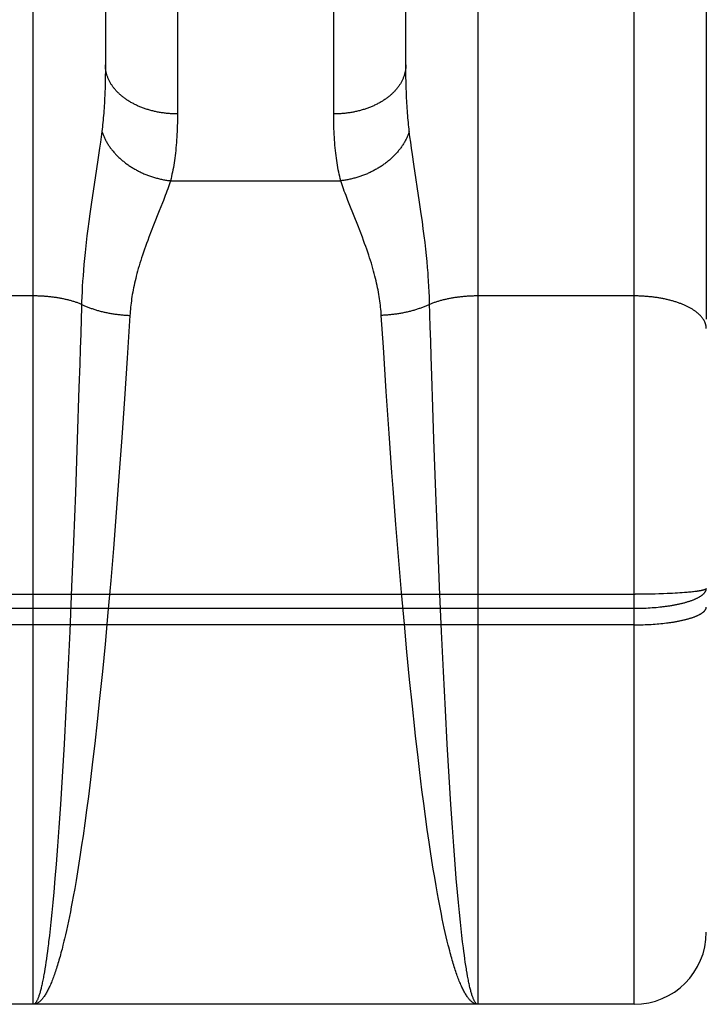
# Model space of a CAD drawing. Header units: inches. Extents: x 0 to 267, y 0 to 173.
# Tile 36 of 104: x 114.618 to 114.904, y 50.293 to 50.703. Entities that reach past the tile are written whole.
import ezdxf

# ---------------------------------------------------------------- set-up
doc = ezdxf.new("R2010")
doc.units = ezdxf.units.IN
doc.header["$LTSCALE"] = 14.696721
doc.header["$MEASUREMENT"] = 0
doc.linetypes.add('HIDDEN', pattern=[0.2, 0.1, -0.1])
doc.layers.add('02___PRT_ALL_AXES', color=7, linetype='CONTINUOUS')
doc.layers.add('DEFAULT_2', color=8, linetype='HIDDEN')

msp = doc.modelspace()

# ---------------------------------------------------------------- linework, layer by layer
at = {"layer": '02___PRT_ALL_AXES', "color": 8, "linetype": 'HIDDEN'}
msp.add_line((114.87394, 50.29296), (114.30894, 50.29296), dxfattribs=at)
at = {"layer": 'DEFAULT_2', "color": 8, "linetype": 'HIDDEN'}
for p, q in [((114.87394, 50.29296), (114.87394, 52.07796)), ((114.90394, 52.04796), (114.90394, 50.32296)), ((114.62394, 50.29296), (114.62394, 51.10376)), ((114.80894, 51.10376), (114.80894, 50.29296)), ((114.68393, 51.00894), (114.68394, 50.66373)), ((114.74894, 50.66246), (114.74894, 51.00762)), ((114.65394, 50.99131), (114.65394, 50.68411)), ((114.77894, 50.68411), (114.77894, 50.99131)), ((114.65393, 50.68168), (114.6539, 50.6793)), ((114.65394, 50.68411), (114.65393, 50.68168)), ((114.77895, 50.68168), (114.77894, 50.68411)), ((114.77897, 50.6793), (114.77895, 50.68168)), ((114.65386, 50.67697), (114.6538, 50.6747)), ((114.6539, 50.6793), (114.65386, 50.67697)), ((114.77902, 50.67697), (114.77897, 50.6793)), ((114.77908, 50.6747), (114.77902, 50.67697)), ((114.77916, 50.67247), (114.77908, 50.6747)), ((114.65248, 50.65647), (114.65221, 50.65425)), ((114.78067, 50.65425), (114.78039, 50.65647)), ((114.6519, 50.65193), (114.65156, 50.64948)), ((114.65221, 50.65425), (114.6519, 50.65193)), ((114.78098, 50.65193), (114.78067, 50.65425)), ((114.78132, 50.64948), (114.78098, 50.65193)), ((114.65156, 50.64948), (114.651, 50.64555)), ((114.78168, 50.64689), (114.78132, 50.64948)), ((114.651, 50.64555), (114.65015, 50.63983)), ((114.78229, 50.64276), (114.78168, 50.64689)), ((114.65015, 50.63983), (114.64822, 50.62704)), ((114.78466, 50.62704), (114.78229, 50.64276)), ((114.68103, 50.63591), (114.75185, 50.63591)), ((114.64822, 50.62704), (114.64751, 50.62214)), ((114.75564, 50.6256), (114.75482, 50.62771)), ((114.78537, 50.62214), (114.78466, 50.62704)), ((114.67636, 50.62338), (114.67398, 50.6174)), ((114.67766, 50.62667), (114.67636, 50.62338)), ((114.7589, 50.6174), (114.75564, 50.6256)), ((114.64707, 50.61897), (114.64666, 50.61591)), ((114.64751, 50.62214), (114.64707, 50.61897)), ((114.78581, 50.61897), (114.78537, 50.62214)), ((114.78621, 50.61591), (114.78581, 50.61897)), ((114.64666, 50.61591), (114.64629, 50.61295)), ((114.67299, 50.61488), (114.67202, 50.61235)), ((114.67398, 50.6174), (114.67299, 50.61488)), ((114.75988, 50.61488), (114.7589, 50.6174)), ((114.78659, 50.61295), (114.78621, 50.61591)), ((114.78693, 50.61012), (114.78659, 50.61295)), ((114.64579, 50.60875), (114.6455, 50.60608)), ((114.78724, 50.6074), (114.78693, 50.61012)), ((114.78751, 50.60479), (114.78724, 50.6074)), ((114.64524, 50.60352), (114.64501, 50.60105)), ((114.6455, 50.60608), (114.64524, 50.60352)), ((114.78776, 50.60227), (114.78751, 50.60479)), ((114.6448, 50.59866), (114.64463, 50.59634)), ((114.64501, 50.60105), (114.6448, 50.59866)), ((114.78798, 50.59984), (114.78776, 50.60227)), ((114.64463, 50.59634), (114.64447, 50.59407)), ((114.78841, 50.59407), (114.78825, 50.59634)), ((114.64434, 50.59186), (114.64423, 50.58969)), ((114.64447, 50.59407), (114.64434, 50.59186)), ((114.78854, 50.59186), (114.78841, 50.59407)), ((114.78865, 50.58969), (114.78854, 50.59186)), ((114.62394, 50.58793), (114.55853, 50.58793)), ((114.64414, 50.58756), (114.64406, 50.58547)), ((114.64423, 50.58969), (114.64414, 50.58756)), ((114.78874, 50.58756), (114.78865, 50.58969)), ((114.87394, 50.58793), (114.80853, 50.58793)), ((114.64399, 50.58292), (114.64386, 50.57835)), ((114.64406, 50.58547), (114.64399, 50.58292)), ((114.64386, 50.57835), (114.64367, 50.57216)), ((114.66413, 50.57982), (114.66301, 50.56206)), ((114.76958, 50.56659), (114.76874, 50.57982)), ((114.78912, 50.57526), (114.78898, 50.57988)), ((114.78931, 50.56902), (114.78912, 50.57526)), ((114.64367, 50.57216), (114.64347, 50.56587)), ((114.64347, 50.56587), (114.64328, 50.55949)), ((114.77078, 50.54817), (114.76958, 50.56659)), ((114.7895, 50.56269), (114.78931, 50.56902)), ((114.66301, 50.56206), (114.66188, 50.54503)), ((114.78976, 50.55465), (114.7895, 50.56269)), ((114.64328, 50.55949), (114.64296, 50.54977)), ((114.79018, 50.54155), (114.78976, 50.55465)), ((114.64296, 50.54977), (114.64224, 50.5282)), ((114.66188, 50.54503), (114.66078, 50.52905)), ((114.77199, 50.53066), (114.77078, 50.54817)), ((114.79064, 50.5282), (114.79018, 50.54155)), ((114.66078, 50.52905), (114.65959, 50.51271)), ((114.77316, 50.51436), (114.77199, 50.53066)), ((114.64224, 50.5282), (114.64145, 50.50615)), ((114.79142, 50.50615), (114.79064, 50.5282)), ((114.65959, 50.51271), (114.65846, 50.4978)), ((114.77366, 50.50776), (114.77316, 50.51436)), ((114.64145, 50.50615), (114.64067, 50.48561)), ((114.77481, 50.49281), (114.77366, 50.50776)), ((114.79221, 50.48561), (114.79142, 50.50615)), ((114.65846, 50.4978), (114.65727, 50.4828)), ((114.77602, 50.47779), (114.77481, 50.49281)), ((114.64067, 50.48561), (114.6399, 50.46683)), ((114.79297, 50.46683), (114.79221, 50.48561)), ((114.65727, 50.4828), (114.65615, 50.46945)), ((114.77715, 50.46445), (114.77602, 50.47779)), ((114.65615, 50.46945), (114.65499, 50.45616)), ((114.30768, 50.4637), (114.87436, 50.4637)), ((114.6399, 50.46683), (114.63909, 50.44827)), ((114.77833, 50.4512), (114.77715, 50.46445)), ((114.79379, 50.44827), (114.79297, 50.46683)), ((114.87604, 50.46371), (114.87436, 50.4637)), ((114.87772, 50.46372), (114.87604, 50.46371)), ((114.87938, 50.46374), (114.87772, 50.46372)), ((114.88102, 50.46377), (114.87938, 50.46374)), ((114.88265, 50.46381), (114.88102, 50.46377)), ((114.88424, 50.46385), (114.88265, 50.46381)), ((114.88771, 50.46397), (114.88619, 50.46391)), ((114.88882, 50.46402), (114.88771, 50.46397)), ((114.8899, 50.46407), (114.88882, 50.46402)), ((114.89095, 50.46413), (114.8899, 50.46407)), ((114.89198, 50.46419), (114.89095, 50.46413)), ((114.89297, 50.46425), (114.89198, 50.46419)), ((114.89393, 50.46432), (114.89297, 50.46425)), ((114.89485, 50.46439), (114.89393, 50.46432)), ((114.89545, 50.46444), (114.89485, 50.46439)), ((114.89603, 50.46449), (114.89545, 50.46444)), ((114.89659, 50.46454), (114.89603, 50.46449)), ((114.89713, 50.46459), (114.89659, 50.46454)), ((114.89765, 50.46464), (114.89713, 50.46459)), ((114.89816, 50.4647), (114.89765, 50.46464)), ((114.89865, 50.46475), (114.89816, 50.4647)), ((114.89911, 50.46481), (114.89865, 50.46475)), ((114.89956, 50.46487), (114.89911, 50.46481)), ((114.89999, 50.46493), (114.89956, 50.46487)), ((114.30852, 50.45787), (114.87436, 50.45787)), ((114.65499, 50.45616), (114.65378, 50.44298)), ((114.87436, 50.45787), (114.8752, 50.45788)), ((114.8752, 50.45788), (114.87604, 50.45789)), ((114.87604, 50.45789), (114.87688, 50.45791)), ((114.87813, 50.45795), (114.87896, 50.45799)), ((114.87896, 50.45799), (114.87979, 50.45803)), ((114.87979, 50.45803), (114.88061, 50.45808)), ((114.88061, 50.45808), (114.88143, 50.45813)), ((114.88143, 50.45813), (114.88224, 50.45819)), ((114.88224, 50.45819), (114.88305, 50.45826)), ((114.88305, 50.45826), (114.88385, 50.45834)), ((114.88385, 50.45834), (114.88464, 50.45841)), ((114.87394, 50.45096), (114.30852, 50.45097)), ((114.77941, 50.43969), (114.77833, 50.4512)), ((114.87394, 50.45096), (114.87478, 50.45097)), ((114.87478, 50.45097), (114.87562, 50.45098)), ((114.87562, 50.45098), (114.87646, 50.45099)), ((114.87646, 50.45099), (114.8773, 50.45101)), ((114.87855, 50.45105), (114.87938, 50.45109)), ((114.87938, 50.45109), (114.8802, 50.45113)), ((114.8802, 50.45113), (114.88102, 50.45118)), ((114.88102, 50.45118), (114.88184, 50.45123)), ((114.88184, 50.45123), (114.88265, 50.45129)), ((114.88265, 50.45129), (114.88345, 50.45135)), ((114.88345, 50.45135), (114.88424, 50.45142)), ((114.88424, 50.45142), (114.88503, 50.45149)), ((114.88503, 50.45149), (114.8858, 50.45157)), ((114.8858, 50.45157), (114.88657, 50.45166)), ((114.88657, 50.45166), (114.88733, 50.45175)), ((114.88733, 50.45175), (114.88808, 50.45185)), ((114.63909, 50.44827), (114.63831, 50.43161)), ((114.79457, 50.43161), (114.79379, 50.44827)), ((114.65378, 50.44298), (114.65268, 50.43152)), ((114.78052, 50.42828), (114.77941, 50.43969)), ((114.63831, 50.43161), (114.63749, 50.41538)), ((114.65268, 50.43152), (114.65154, 50.42025)), ((114.79539, 50.41538), (114.79457, 50.43161)), ((114.78167, 50.41707), (114.78052, 50.42828)), ((114.65154, 50.42025), (114.65054, 50.41078)), ((114.63749, 50.41538), (114.63673, 50.40127)), ((114.78268, 50.40767), (114.78167, 50.41707)), ((114.79615, 50.40127), (114.79539, 50.41538)), ((114.65054, 50.41078), (114.64952, 50.40152)), ((114.78302, 50.40458), (114.78268, 50.40767)), ((114.64952, 50.40152), (114.64864, 50.39398)), ((114.78388, 50.39697), (114.78302, 50.40458)), ((114.63673, 50.40127), (114.63594, 50.38773)), ((114.79694, 50.38773), (114.79615, 50.40127)), ((114.64864, 50.39398), (114.64776, 50.38661)), ((114.78476, 50.38953), (114.78388, 50.39697)), ((114.78566, 50.38228), (114.78476, 50.38953)), ((114.63594, 50.38773), (114.63521, 50.37623)), ((114.64776, 50.38661), (114.64685, 50.37943)), ((114.79766, 50.37623), (114.79694, 50.38773)), ((114.78639, 50.37662), (114.78566, 50.38228)), ((114.64685, 50.37943), (114.64612, 50.37384)), ((114.63521, 50.37623), (114.63457, 50.36664)), ((114.64612, 50.37384), (114.64538, 50.36839)), ((114.78713, 50.3711), (114.78639, 50.37662)), ((114.79831, 50.36664), (114.79766, 50.37623)), ((114.78787, 50.36571), (114.78713, 50.3711)), ((114.63457, 50.36664), (114.634, 50.35878)), ((114.64538, 50.36839), (114.64463, 50.36308)), ((114.78863, 50.36048), (114.78787, 50.36571)), ((114.79888, 50.35878), (114.79831, 50.36664)), ((114.64463, 50.36308), (114.64406, 50.35919)), ((114.7892, 50.35665), (114.78863, 50.36048)), ((114.634, 50.35878), (114.63343, 50.35128)), ((114.64406, 50.35919), (114.64349, 50.3554)), ((114.78977, 50.35291), (114.7892, 50.35665)), ((114.79945, 50.35128), (114.79888, 50.35878)), ((114.64349, 50.3554), (114.64291, 50.35169)), ((114.79035, 50.34927), (114.78977, 50.35291)), ((114.63343, 50.35128), (114.63294, 50.34533)), ((114.64291, 50.35169), (114.64233, 50.34808)), ((114.79094, 50.34572), (114.79035, 50.34927)), ((114.79994, 50.34533), (114.79945, 50.35128)), ((114.63294, 50.34533), (114.63245, 50.33965)), ((114.64175, 50.34456), (114.64116, 50.34114)), ((114.64233, 50.34808), (114.64175, 50.34456)), ((114.79153, 50.34227), (114.79094, 50.34572)), ((114.80043, 50.33965), (114.79994, 50.34533)), ((114.64116, 50.34114), (114.64056, 50.33783)), ((114.79212, 50.33892), (114.79153, 50.34227)), ((114.63245, 50.33965), (114.63205, 50.33531)), ((114.64056, 50.33783), (114.64016, 50.33567)), ((114.79252, 50.33674), (114.79212, 50.33892)), ((114.79291, 50.33461), (114.79252, 50.33674)), ((114.80083, 50.33531), (114.80043, 50.33965)), ((114.63205, 50.33531), (114.63165, 50.33116)), ((114.63976, 50.33356), (114.63936, 50.3315)), ((114.64016, 50.33567), (114.63976, 50.33356)), ((114.79332, 50.33253), (114.79291, 50.33461)), ((114.79372, 50.33049), (114.79332, 50.33253)), ((114.80123, 50.33116), (114.80083, 50.33531)), ((114.63165, 50.33116), (114.63125, 50.32721)), ((114.63896, 50.32949), (114.63855, 50.32752)), ((114.63936, 50.3315), (114.63896, 50.32949)), ((114.79412, 50.3285), (114.79372, 50.33049)), ((114.79453, 50.32656), (114.79412, 50.3285)), ((114.80163, 50.32721), (114.80123, 50.33116)), ((114.63094, 50.32437), (114.63063, 50.32165)), ((114.63125, 50.32721), (114.63094, 50.32437)), ((114.63774, 50.32374), (114.63733, 50.32193)), ((114.63815, 50.32561), (114.63774, 50.32374)), ((114.63855, 50.32752), (114.63815, 50.32561)), ((114.79493, 50.32467), (114.79453, 50.32656)), ((114.79534, 50.32283), (114.79493, 50.32467)), ((114.80194, 50.32437), (114.80163, 50.32721)), ((114.80224, 50.32165), (114.80194, 50.32437)), ((114.79575, 50.32104), (114.79534, 50.32283)), ((114.79616, 50.3193), (114.79575, 50.32104)), ((114.80255, 50.31904), (114.80224, 50.32165)), ((114.63002, 50.31654), (114.62981, 50.31495)), ((114.63022, 50.31819), (114.63002, 50.31654)), ((114.63671, 50.3193), (114.6363, 50.31761)), ((114.79658, 50.31761), (114.79616, 50.3193)), ((114.80286, 50.31654), (114.80255, 50.31904)), ((114.80307, 50.31495), (114.80286, 50.31654)), ((114.62939, 50.31191), (114.62918, 50.31048)), ((114.6296, 50.3134), (114.62939, 50.31191)), ((114.62981, 50.31495), (114.6296, 50.3134)), ((114.80328, 50.3134), (114.80307, 50.31495)), ((114.80349, 50.31191), (114.80328, 50.3134)), ((114.80369, 50.31048), (114.80349, 50.31191)), ((114.62876, 50.30777), (114.62855, 50.3065)), ((114.62897, 50.3091), (114.62876, 50.30777)), ((114.62918, 50.31048), (114.62897, 50.3091)), ((114.8039, 50.3091), (114.80369, 50.31048)), ((114.80411, 50.30777), (114.8039, 50.3091)), ((114.80464, 50.30469), (114.80443, 50.30588)), ((114.80894, 50.29296), (114.62394, 50.29296))]:
    msp.add_line(p, q, dxfattribs=at)
for points in [[(114.68394, 50.66373), (114.68352, 50.66373), (114.6831, 50.66374), (114.68268, 50.66375), (114.68226, 50.66376), (114.68184, 50.66378), (114.68142, 50.6638), (114.681, 50.66383), (114.68058, 50.66386), (114.68016, 50.66389), (114.67975, 50.66393), (114.67933, 50.66397), (114.67891, 50.66402), (114.6785, 50.66407), (114.67809, 50.66412), (114.67767, 50.66418), (114.67726, 50.66424), (114.67685, 50.6643), (114.67645, 50.66437), (114.67604, 50.66445), (114.67563, 50.66452), (114.67523, 50.6646), (114.67483, 50.66469), (114.67443, 50.66478), (114.67403, 50.66487), (114.67363, 50.66497), (114.67324, 50.66507), (114.67285, 50.66517), (114.67246, 50.66528), (114.67207, 50.66539), (114.67169, 50.6655), (114.6713, 50.66562), (114.67092, 50.66575), (114.67054, 50.66587), (114.67017, 50.666), (114.6698, 50.66613), (114.66943, 50.66627), (114.66906, 50.66641), (114.6687, 50.66655), (114.66834, 50.6667), (114.66798, 50.66685), (114.66762, 50.667), (114.66727, 50.66716), (114.66692, 50.66732), (114.66658, 50.66749), (114.66624, 50.66765), (114.6659, 50.66782), (114.66557, 50.668), (114.66523, 50.66817), (114.66491, 50.66835), (114.66458, 50.66854), (114.66426, 50.66872), (114.66395, 50.66891), (114.66364, 50.6691), (114.66333, 50.6693), (114.66303, 50.6695), (114.66273, 50.6697), (114.66243, 50.6699), (114.66214, 50.67011), (114.66185, 50.67032), (114.66157, 50.67053), (114.66129, 50.67074), (114.66102, 50.67096), (114.66075, 50.67118), (114.66048, 50.6714), (114.66022, 50.67163), (114.65997, 50.67185), (114.65972, 50.67208), (114.65947, 50.67231), (114.65923, 50.67255), (114.65899, 50.67278), (114.65876, 50.67302), (114.65854, 50.67326), (114.65832, 50.67351), (114.6581, 50.67375), (114.65789, 50.674), (114.65768, 50.67425), (114.65748, 50.6745), (114.65729, 50.67475), (114.6571, 50.67501), (114.65691, 50.67526), (114.65673, 50.67552), (114.65656, 50.67578), (114.65639, 50.67604), (114.65622, 50.67631), (114.65606, 50.67657), (114.65591, 50.67684), (114.65576, 50.67711), (114.65562, 50.67738), (114.65549, 50.67765), (114.65536, 50.67792), (114.65523, 50.67819), (114.65511, 50.67847), (114.655, 50.67874), (114.65489, 50.67902), (114.65479, 50.67929), (114.65469, 50.67957), (114.6546, 50.67985), (114.65452, 50.68013), (114.65444, 50.68041), (114.65436, 50.68069), (114.6543, 50.68098), (114.65423, 50.68126), (114.65418, 50.68154), (114.65413, 50.68183), (114.65408, 50.68211), (114.65405, 50.68239), (114.65401, 50.68268), (114.65399, 50.68296), (114.65397, 50.68325), (114.65395, 50.68354), (114.65394, 50.68382), (114.65394, 50.68411)], [(114.77894, 50.68411), (114.77894, 50.68382), (114.77893, 50.68354), (114.77891, 50.68325), (114.77889, 50.68296), (114.77887, 50.68268), (114.77883, 50.68239), (114.77879, 50.68211), (114.77875, 50.68183), (114.7787, 50.68154), (114.77864, 50.68126), (114.77858, 50.68098), (114.77852, 50.68069), (114.77844, 50.68041), (114.77836, 50.68013), (114.77828, 50.67985), (114.77819, 50.67957), (114.77809, 50.67929), (114.77799, 50.67902), (114.77788, 50.67874), (114.77777, 50.67847), (114.77765, 50.67819), (114.77752, 50.67792), (114.77739, 50.67765), (114.77726, 50.67738), (114.77711, 50.67711), (114.77697, 50.67684), (114.77681, 50.67657), (114.77666, 50.67631), (114.77649, 50.67604), (114.77632, 50.67578), (114.77615, 50.67552), (114.77597, 50.67526), (114.77578, 50.67501), (114.77559, 50.67475), (114.7754, 50.6745), (114.7752, 50.67425), (114.77499, 50.674), (114.77478, 50.67375), (114.77456, 50.67351), (114.77434, 50.67326), (114.77411, 50.67302), (114.77388, 50.67278), (114.77365, 50.67255), (114.77341, 50.67231), (114.77316, 50.67208), (114.77291, 50.67185), (114.77265, 50.67163), (114.77239, 50.6714), (114.77213, 50.67118), (114.77186, 50.67096), (114.77159, 50.67074), (114.77131, 50.67053), (114.77103, 50.67032), (114.77074, 50.67011), (114.77045, 50.6699), (114.77015, 50.6697), (114.76985, 50.6695), (114.76955, 50.6693), (114.76924, 50.6691), (114.76893, 50.66891), (114.76861, 50.66872), (114.76829, 50.66854), (114.76797, 50.66835), (114.76764, 50.66817), (114.76731, 50.668), (114.76698, 50.66782), (114.76664, 50.66765), (114.7663, 50.66749), (114.76595, 50.66732), (114.76561, 50.66716), (114.76525, 50.667), (114.7649, 50.66685), (114.76454, 50.6667), (114.76418, 50.66655), (114.76382, 50.66641), (114.76345, 50.66627), (114.76308, 50.66613), (114.76271, 50.666), (114.76233, 50.66587), (114.76196, 50.66575), (114.76158, 50.66562), (114.76119, 50.6655), (114.76081, 50.66539), (114.76042, 50.66528), (114.76003, 50.66517), (114.75964, 50.66507), (114.75924, 50.66497), (114.75885, 50.66487), (114.75845, 50.66478), (114.75805, 50.66469), (114.75765, 50.6646), (114.75724, 50.66452), (114.75684, 50.66445), (114.75643, 50.66437), (114.75602, 50.6643), (114.75561, 50.66424), (114.7552, 50.66418), (114.75479, 50.66412), (114.75438, 50.66407), (114.75396, 50.66402), (114.75355, 50.66397), (114.75313, 50.66393), (114.75272, 50.66389), (114.7523, 50.66386), (114.75188, 50.66383), (114.75146, 50.6638), (114.75104, 50.66378), (114.75062, 50.66376), (114.7502, 50.66375), (114.74978, 50.66374), (114.74936, 50.66373), (114.74894, 50.66373)], [(114.6538, 50.6747), (114.65372, 50.67247), (114.65368, 50.67137), (114.65363, 50.67029), (114.65357, 50.66922), (114.65351, 50.66816), (114.65345, 50.66712), (114.65338, 50.66609), (114.65331, 50.66507), (114.65324, 50.66406), (114.65316, 50.66307), (114.65307, 50.66209), (114.65298, 50.66112), (114.65289, 50.66016), (114.6528, 50.65922), (114.6527, 50.65829), (114.65259, 50.65737), (114.65248, 50.65647)], [(114.78039, 50.65647), (114.78029, 50.65737), (114.78018, 50.65829), (114.78008, 50.65922), (114.77999, 50.66016), (114.77989, 50.66112), (114.77981, 50.66209), (114.77972, 50.66307), (114.77964, 50.66406), (114.77957, 50.66507), (114.77949, 50.66609), (114.77943, 50.66712), (114.77936, 50.66816), (114.77931, 50.66922), (114.77925, 50.67029), (114.7792, 50.67137), (114.77916, 50.67247)], [(114.68394, 50.66373), (114.68393, 50.66246), (114.68392, 50.66121), (114.6839, 50.65998), (114.68387, 50.65876), (114.68383, 50.65756), (114.68378, 50.65637), (114.68373, 50.6552), (114.68366, 50.65405), (114.68359, 50.65291), (114.6835, 50.65179), (114.68341, 50.65068), (114.68331, 50.64958), (114.6832, 50.64851), (114.68309, 50.64745), (114.68296, 50.6464), (114.68283, 50.64537), (114.68268, 50.64436), (114.68253, 50.64336), (114.68237, 50.64237), (114.68221, 50.6414), (114.68203, 50.64045), (114.68185, 50.63951), (114.68165, 50.63859), (114.68145, 50.63768), (114.68124, 50.63679), (114.68103, 50.63591)], [(114.75185, 50.63591), (114.75163, 50.63679), (114.75143, 50.63768), (114.75122, 50.63859), (114.75103, 50.63951), (114.75085, 50.64045), (114.75067, 50.6414), (114.7505, 50.64237), (114.75034, 50.64336), (114.75019, 50.64436), (114.75005, 50.64537), (114.74992, 50.6464), (114.74979, 50.64745), (114.74967, 50.64851), (114.74956, 50.64958), (114.74946, 50.65068), (114.74937, 50.65179), (114.74929, 50.65291), (114.74922, 50.65405), (114.74915, 50.6552), (114.7491, 50.65637), (114.74905, 50.65756), (114.74901, 50.65876), (114.74898, 50.65998), (114.74896, 50.66121), (114.74894, 50.66246)], [(114.65248, 50.65647), (114.65259, 50.65613), (114.65271, 50.6558), (114.65283, 50.65547), (114.65296, 50.65513), (114.6531, 50.6548), (114.65324, 50.65447), (114.65338, 50.65414), (114.65353, 50.65381), (114.65369, 50.65349), (114.65385, 50.65316), (114.65402, 50.65284), (114.65419, 50.65251), (114.65437, 50.65219), (114.65456, 50.65187), (114.65475, 50.65155), (114.65494, 50.65123), (114.65514, 50.65092), (114.65535, 50.6506), (114.65556, 50.65029), (114.65577, 50.64998), (114.65599, 50.64967), (114.65622, 50.64936), (114.65645, 50.64906), (114.65669, 50.64876), (114.65693, 50.64846), (114.65717, 50.64816), (114.65742, 50.64786), (114.65768, 50.64757), (114.65794, 50.64728), (114.6582, 50.64699), (114.65847, 50.6467), (114.65875, 50.64642), (114.65902, 50.64614), (114.65931, 50.64586), (114.65959, 50.64558), (114.65989, 50.64531), (114.66018, 50.64504), (114.66048, 50.64477), (114.66079, 50.64451), (114.6611, 50.64425), (114.66141, 50.64399), (114.66172, 50.64374), (114.66204, 50.64348), (114.66237, 50.64324), (114.6627, 50.64299), (114.66303, 50.64275), (114.66336, 50.64251), (114.6637, 50.64227), (114.66405, 50.64204), (114.66439, 50.64181), (114.66474, 50.64159), (114.66509, 50.64137), (114.66545, 50.64115), (114.66581, 50.64094), (114.66617, 50.64073), (114.66654, 50.64052), (114.6669, 50.64032), (114.66728, 50.64012), (114.66765, 50.63993), (114.66803, 50.63974), (114.6684, 50.63955), (114.66879, 50.63937), (114.66917, 50.63919), (114.66956, 50.63901), (114.66995, 50.63884), (114.67034, 50.63868), (114.67073, 50.63851), (114.67113, 50.63836), (114.67152, 50.6382), (114.67192, 50.63805), (114.67232, 50.63791), (114.67273, 50.63777), (114.67313, 50.63763), (114.67354, 50.6375), (114.67395, 50.63737), (114.67435, 50.63725), (114.67476, 50.63713), (114.67518, 50.63702), (114.67559, 50.63691), (114.676, 50.6368), (114.67642, 50.6367), (114.67683, 50.63661), (114.67725, 50.63652), (114.67767, 50.63643), (114.67809, 50.63635), (114.67851, 50.63627), (114.67893, 50.6362), (114.67935, 50.63613), (114.67977, 50.63607), (114.68019, 50.63601), (114.68061, 50.63596), (114.68103, 50.63591)], [(114.78039, 50.65647), (114.78028, 50.65613), (114.78017, 50.6558), (114.78004, 50.65547), (114.77991, 50.65513), (114.77978, 50.6548), (114.77964, 50.65447), (114.7795, 50.65414), (114.77934, 50.65381), (114.77919, 50.65349), (114.77903, 50.65316), (114.77886, 50.65284), (114.77868, 50.65251), (114.77851, 50.65219), (114.77832, 50.65187), (114.77813, 50.65155), (114.77794, 50.65123), (114.77774, 50.65092), (114.77753, 50.6506), (114.77732, 50.65029), (114.77711, 50.64998), (114.77689, 50.64967), (114.77666, 50.64936), (114.77643, 50.64906), (114.77619, 50.64876), (114.77595, 50.64846), (114.77571, 50.64816), (114.77546, 50.64786), (114.7752, 50.64757), (114.77494, 50.64728), (114.77468, 50.64699), (114.77441, 50.6467), (114.77413, 50.64642), (114.77385, 50.64614), (114.77357, 50.64586), (114.77328, 50.64558), (114.77299, 50.64531), (114.7727, 50.64504), (114.7724, 50.64477), (114.77209, 50.64451), (114.77178, 50.64425), (114.77147, 50.64399), (114.77115, 50.64374), (114.77083, 50.64348), (114.77051, 50.64324), (114.77018, 50.64299), (114.76985, 50.64275), (114.76951, 50.64251), (114.76917, 50.64227), (114.76883, 50.64204), (114.76849, 50.64181), (114.76814, 50.64159), (114.76778, 50.64137), (114.76743, 50.64115), (114.76707, 50.64094), (114.76671, 50.64073), (114.76634, 50.64052), (114.76597, 50.64032), (114.7656, 50.64012), (114.76523, 50.63993), (114.76485, 50.63974), (114.76447, 50.63955), (114.76409, 50.63937), (114.76371, 50.63919), (114.76332, 50.63901), (114.76293, 50.63884), (114.76254, 50.63868), (114.76215, 50.63851), (114.76175, 50.63836), (114.76135, 50.6382), (114.76096, 50.63805), (114.76055, 50.63791), (114.76015, 50.63777), (114.75975, 50.63763), (114.75934, 50.6375), (114.75893, 50.63737), (114.75852, 50.63725), (114.75811, 50.63713), (114.7577, 50.63702), (114.75729, 50.63691), (114.75687, 50.6368), (114.75646, 50.6367), (114.75604, 50.63661), (114.75563, 50.63652), (114.75521, 50.63643), (114.75479, 50.63635), (114.75437, 50.63627), (114.75395, 50.6362), (114.75353, 50.63613), (114.75311, 50.63607), (114.75269, 50.63601), (114.75227, 50.63596), (114.75185, 50.63591)], [(114.68103, 50.63591), (114.68076, 50.63509), (114.68047, 50.63425), (114.68017, 50.63339), (114.67986, 50.63251), (114.67953, 50.6316), (114.67919, 50.63067), (114.67883, 50.62971)], [(114.75482, 50.62771), (114.75405, 50.62971), (114.75369, 50.63067), (114.75335, 50.6316), (114.75302, 50.63251), (114.75271, 50.63339), (114.75241, 50.63425), (114.75212, 50.63509), (114.75185, 50.63591)], [(114.67883, 50.62971), (114.67806, 50.62771), (114.67766, 50.62667)], [(114.76874, 50.57982), (114.76869, 50.58067), (114.76862, 50.58152), (114.76854, 50.58238), (114.76846, 50.58324), (114.76836, 50.58411), (114.76826, 50.58499), (114.76814, 50.58587), (114.76801, 50.58676), (114.76788, 50.58766), (114.76773, 50.58857), (114.76757, 50.58948), (114.76739, 50.59041), (114.76721, 50.59135), (114.76701, 50.59229), (114.7668, 50.59326), (114.76658, 50.59423), (114.76634, 50.59522), (114.76609, 50.59623), (114.76582, 50.59726), (114.76554, 50.5983), (114.76524, 50.59936), (114.76492, 50.60044), (114.76459, 50.60154), (114.76424, 50.60267), (114.76387, 50.60381), (114.76349, 50.60498), (114.76309, 50.60616), (114.76267, 50.60736), (114.76224, 50.60859), (114.76179, 50.60983), (114.76133, 50.61108), (114.76085, 50.61235), (114.75988, 50.61488)], [(114.64629, 50.61295), (114.64611, 50.61152), (114.64579, 50.60875)], [(114.67202, 50.61235), (114.67155, 50.61108), (114.67109, 50.60983), (114.67064, 50.60859), (114.67021, 50.60736), (114.66979, 50.60616), (114.66939, 50.60498), (114.669, 50.60381), (114.66864, 50.60267), (114.66829, 50.60154), (114.66796, 50.60044), (114.66764, 50.59936), (114.66734, 50.5983), (114.66706, 50.59726), (114.66679, 50.59623), (114.66654, 50.59522), (114.6663, 50.59423), (114.66608, 50.59326), (114.66587, 50.59229), (114.66567, 50.59135), (114.66548, 50.59041), (114.66531, 50.58948), (114.66515, 50.58857), (114.665, 50.58766), (114.66486, 50.58676), (114.66474, 50.58587), (114.66462, 50.58499), (114.66451, 50.58411), (114.66442, 50.58324), (114.66433, 50.58238), (114.66426, 50.58152), (114.66419, 50.58067), (114.66413, 50.57982)], [(114.78825, 50.59634), (114.78817, 50.59749), (114.78798, 50.59984)], [(114.64404, 50.58443), (114.64373, 50.58456), (114.64342, 50.58468), (114.64311, 50.5848), (114.6428, 50.58491), (114.64248, 50.58503), (114.64216, 50.58514), (114.64183, 50.58525), (114.6415, 50.58536), (114.64117, 50.58547), (114.64083, 50.58557), (114.64049, 50.58568), (114.64015, 50.58578), (114.63981, 50.58588), (114.63946, 50.58597), (114.63911, 50.58607), (114.63876, 50.58616), (114.6384, 50.58625), (114.63804, 50.58634), (114.63768, 50.58642), (114.63732, 50.58651), (114.63695, 50.58659), (114.63658, 50.58667), (114.63621, 50.58674), (114.63584, 50.58682), (114.63546, 50.58689), (114.63508, 50.58696), (114.6347, 50.58703), (114.63432, 50.58709), (114.63394, 50.58716), (114.63355, 50.58722), (114.63317, 50.58727), (114.63278, 50.58733), (114.63239, 50.58738), (114.632, 50.58743), (114.6316, 50.58748), (114.63121, 50.58753), (114.63081, 50.58757), (114.63041, 50.58761), (114.63001, 50.58765), (114.62961, 50.58769), (114.62921, 50.58772), (114.62881, 50.58775), (114.62841, 50.58778), (114.628, 50.58781), (114.6276, 50.58783), (114.6272, 50.58785), (114.62679, 50.58787), (114.62638, 50.58789), (114.62598, 50.5879), (114.62557, 50.58791), (114.62516, 50.58792), (114.62475, 50.58793), (114.62435, 50.58793), (114.62394, 50.58793)], [(114.78898, 50.57988), (114.78881, 50.58547), (114.78874, 50.58756)], [(114.80853, 50.58793), (114.80812, 50.58793), (114.80772, 50.58792), (114.80731, 50.58791), (114.8069, 50.5879), (114.80649, 50.58789), (114.80609, 50.58787), (114.80568, 50.58785), (114.80528, 50.58783), (114.80487, 50.58781), (114.80447, 50.58778), (114.80407, 50.58775), (114.80366, 50.58772), (114.80326, 50.58769), (114.80286, 50.58765), (114.80246, 50.58761), (114.80207, 50.58757), (114.80167, 50.58753), (114.80128, 50.58748), (114.80088, 50.58743), (114.80049, 50.58738), (114.8001, 50.58733), (114.79971, 50.58727), (114.79932, 50.58722), (114.79894, 50.58716), (114.79855, 50.58709), (114.79817, 50.58703), (114.79779, 50.58696), (114.79742, 50.58689), (114.79704, 50.58682), (114.79667, 50.58674), (114.7963, 50.58667), (114.79593, 50.58659), (114.79556, 50.58651), (114.7952, 50.58642), (114.79484, 50.58634), (114.79448, 50.58625), (114.79412, 50.58616), (114.79377, 50.58607), (114.79342, 50.58597), (114.79307, 50.58588), (114.79273, 50.58578), (114.79238, 50.58568), (114.79205, 50.58557), (114.79171, 50.58547), (114.79138, 50.58536), (114.79105, 50.58525), (114.79072, 50.58514), (114.7904, 50.58503), (114.79008, 50.58491), (114.78977, 50.5848), (114.78945, 50.58468), (114.78915, 50.58456), (114.78884, 50.58443)], [(114.90394, 50.57434), (114.90394, 50.57453), (114.90393, 50.57472), (114.90391, 50.57491), (114.90389, 50.5751), (114.90387, 50.57529), (114.90383, 50.57548), (114.90379, 50.57567), (114.90375, 50.57586), (114.9037, 50.57605), (114.90364, 50.57624), (114.90358, 50.57643), (114.90352, 50.57662), (114.90344, 50.57681), (114.90336, 50.57699), (114.90328, 50.57718), (114.90319, 50.57737), (114.90309, 50.57755), (114.90299, 50.57774), (114.90288, 50.57792), (114.90277, 50.57811), (114.90265, 50.57829), (114.90252, 50.57847), (114.90239, 50.57865), (114.90226, 50.57883), (114.90211, 50.57901), (114.90197, 50.57919), (114.90181, 50.57937), (114.90166, 50.57954), (114.90149, 50.57972), (114.90132, 50.57989), (114.90115, 50.58007), (114.90097, 50.58024), (114.90078, 50.58041), (114.90059, 50.58058), (114.9004, 50.58075), (114.9002, 50.58092), (114.89999, 50.58108), (114.89978, 50.58125), (114.89956, 50.58141), (114.89934, 50.58157), (114.89911, 50.58173), (114.89888, 50.58189), (114.89865, 50.58205), (114.89841, 50.58221), (114.89816, 50.58236), (114.89791, 50.58252), (114.89765, 50.58267), (114.89739, 50.58282), (114.89713, 50.58296), (114.89686, 50.58311), (114.89659, 50.58326), (114.89631, 50.5834), (114.89603, 50.58354), (114.89574, 50.58368), (114.89545, 50.58382), (114.89515, 50.58395), (114.89485, 50.58409), (114.89455, 50.58422), (114.89424, 50.58435), (114.89393, 50.58448), (114.89361, 50.5846), (114.89329, 50.58473), (114.89297, 50.58485), (114.89264, 50.58497), (114.89231, 50.58509), (114.89198, 50.5852), (114.89164, 50.58532), (114.8913, 50.58543), (114.89095, 50.58554), (114.89061, 50.58564), (114.89025, 50.58575), (114.8899, 50.58585), (114.88954, 50.58595), (114.88918, 50.58605), (114.88882, 50.58614), (114.88845, 50.58624), (114.88808, 50.58633), (114.88771, 50.58642), (114.88733, 50.5865), (114.88696, 50.58659), (114.88658, 50.58667), (114.88619, 50.58675), (114.88581, 50.58683), (114.88542, 50.5869), (114.88503, 50.58697), (114.88464, 50.58704), (114.88424, 50.58711), (114.88385, 50.58717), (114.88345, 50.58723), (114.88305, 50.58729), (114.88265, 50.58735), (114.88224, 50.5874), (114.88184, 50.58745), (114.88143, 50.5875), (114.88102, 50.58755), (114.88061, 50.58759), (114.8802, 50.58763), (114.87979, 50.58767), (114.87938, 50.58771), (114.87896, 50.58774), (114.87855, 50.58777), (114.87813, 50.5878), (114.87772, 50.58783), (114.8773, 50.58785), (114.87688, 50.58787), (114.87646, 50.58789), (114.87604, 50.5879), (114.87562, 50.58791), (114.8752, 50.58792), (114.87478, 50.58793), (114.87436, 50.58793), (114.87394, 50.58793)], [(114.64404, 50.58443), (114.64435, 50.58428), (114.64467, 50.58413), (114.645, 50.58399), (114.64532, 50.58384), (114.64566, 50.5837), (114.64599, 50.58356), (114.64633, 50.58342), (114.64667, 50.58328), (114.64702, 50.58315), (114.64737, 50.58302), (114.64772, 50.58289), (114.64808, 50.58276), (114.64844, 50.58264), (114.6488, 50.58251), (114.64916, 50.58239), (114.64953, 50.58228), (114.6499, 50.58216), (114.65028, 50.58205), (114.65066, 50.58194), (114.65104, 50.58183), (114.65142, 50.58173), (114.6518, 50.58162), (114.65219, 50.58152), (114.65258, 50.58143), (114.65297, 50.58133), (114.65337, 50.58124), (114.65376, 50.58115), (114.65416, 50.58106), (114.65456, 50.58098), (114.65496, 50.5809), (114.65537, 50.58082), (114.65577, 50.58074), (114.65618, 50.58067), (114.65659, 50.5806), (114.657, 50.58053), (114.65741, 50.58047), (114.65783, 50.58041), (114.65824, 50.58035), (114.65866, 50.58029), (114.65908, 50.58024), (114.65949, 50.58019), (114.65991, 50.58014), (114.66033, 50.58009), (114.66075, 50.58005), (114.66117, 50.58001), (114.6616, 50.57998), (114.66202, 50.57994), (114.66244, 50.57991), (114.66286, 50.57988), (114.66329, 50.57986), (114.66371, 50.57984), (114.66413, 50.57982)], [(114.78884, 50.58443), (114.78853, 50.58428), (114.7882, 50.58413), (114.78788, 50.58399), (114.78755, 50.58384), (114.78722, 50.5837), (114.78689, 50.58356), (114.78655, 50.58342), (114.7862, 50.58328), (114.78586, 50.58315), (114.78551, 50.58302), (114.78516, 50.58289), (114.7848, 50.58276), (114.78444, 50.58264), (114.78408, 50.58251), (114.78371, 50.58239), (114.78334, 50.58228), (114.78297, 50.58216), (114.7826, 50.58205), (114.78222, 50.58194), (114.78184, 50.58183), (114.78146, 50.58173), (114.78108, 50.58162), (114.78069, 50.58152), (114.7803, 50.58143), (114.77991, 50.58133), (114.77951, 50.58124), (114.77912, 50.58115), (114.77872, 50.58106), (114.77832, 50.58098), (114.77791, 50.5809), (114.77751, 50.58082), (114.7771, 50.58074), (114.7767, 50.58067), (114.77629, 50.5806), (114.77588, 50.58053), (114.77546, 50.58047), (114.77505, 50.58041), (114.77464, 50.58035), (114.77422, 50.58029), (114.7738, 50.58024), (114.77338, 50.58019), (114.77297, 50.58014), (114.77255, 50.58009), (114.77213, 50.58005), (114.7717, 50.58001), (114.77128, 50.57998), (114.77086, 50.57994), (114.77044, 50.57991), (114.77001, 50.57988), (114.76959, 50.57986), (114.76917, 50.57984), (114.76874, 50.57982)], [(114.88619, 50.46391), (114.88464, 50.46386), (114.88424, 50.46385)], [(114.88464, 50.45841), (114.88503, 50.45846), (114.88542, 50.4585), (114.88581, 50.45855), (114.88619, 50.45859), (114.88658, 50.45864), (114.88696, 50.45869), (114.88733, 50.45874), (114.88771, 50.45879), (114.88808, 50.45885), (114.88845, 50.4589), (114.88882, 50.45896), (114.88918, 50.45902), (114.88954, 50.45908), (114.8899, 50.45914), (114.89025, 50.4592), (114.89061, 50.45926), (114.89095, 50.45933), (114.8913, 50.4594), (114.89164, 50.45946), (114.89198, 50.45953), (114.89231, 50.4596), (114.89264, 50.45967), (114.89297, 50.45975), (114.89329, 50.45982), (114.89361, 50.4599), (114.89393, 50.45997), (114.89424, 50.46005), (114.89455, 50.46013), (114.89485, 50.46021), (114.89515, 50.46029), (114.89545, 50.46037), (114.89574, 50.46046), (114.89603, 50.46054), (114.89631, 50.46063), (114.89659, 50.46071), (114.89686, 50.4608), (114.89713, 50.46089), (114.89739, 50.46098), (114.89765, 50.46107), (114.89791, 50.46117), (114.89816, 50.46126), (114.89841, 50.46135), (114.89865, 50.46145), (114.89888, 50.46154), (114.89911, 50.46164), (114.89934, 50.46174), (114.89956, 50.46184), (114.89978, 50.46194), (114.89999, 50.46204), (114.9002, 50.46214), (114.9004, 50.46224), (114.90059, 50.46234), (114.90078, 50.46244), (114.90097, 50.46255), (114.90115, 50.46265), (114.90132, 50.46276), (114.90149, 50.46286), (114.90166, 50.46297), (114.90181, 50.46308), (114.90197, 50.46319), (114.90211, 50.4633), (114.90226, 50.4634), (114.90239, 50.46351), (114.90252, 50.46362), (114.90265, 50.46373), (114.90277, 50.46385), (114.90288, 50.46396), (114.90299, 50.46407), (114.90309, 50.46418), (114.90319, 50.46429), (114.90328, 50.46441), (114.90336, 50.46452), (114.90344, 50.46464), (114.90352, 50.46475), (114.90358, 50.46486), (114.90364, 50.46498), (114.9037, 50.46509), (114.90375, 50.46521), (114.90379, 50.46532), (114.90383, 50.46544), (114.90387, 50.46555), (114.90389, 50.46567), (114.90391, 50.46579), (114.90393, 50.4659), (114.90394, 50.46602), (114.90394, 50.46613)], [(114.90394, 50.46613), (114.90394, 50.4661), (114.90393, 50.46606), (114.90391, 50.46603), (114.90389, 50.466), (114.90387, 50.46596), (114.90383, 50.46593), (114.90379, 50.46589), (114.90375, 50.46586), (114.9037, 50.46583), (114.90364, 50.46579), (114.90358, 50.46576), (114.90352, 50.46573), (114.90344, 50.46569), (114.90336, 50.46566), (114.90328, 50.46563), (114.90319, 50.46559), (114.90309, 50.46556), (114.90299, 50.46553), (114.90288, 50.46549), (114.90277, 50.46546), (114.90265, 50.46543), (114.90252, 50.46539), (114.90239, 50.46536), (114.90226, 50.46533), (114.90211, 50.4653), (114.90197, 50.46527), (114.90181, 50.46523), (114.90166, 50.4652), (114.90149, 50.46517), (114.90132, 50.46514), (114.90115, 50.46511), (114.90097, 50.46508), (114.90078, 50.46505), (114.90059, 50.46502), (114.9004, 50.46499), (114.9002, 50.46496), (114.89999, 50.46493)], [(114.87688, 50.45791), (114.8773, 50.45792), (114.87813, 50.45795)], [(114.88808, 50.45185), (114.88845, 50.4519), (114.88881, 50.45195), (114.88918, 50.452), (114.88954, 50.45205), (114.8899, 50.45211), (114.89025, 50.45216), (114.8906, 50.45222), (114.89095, 50.45228), (114.8913, 50.45234), (114.89164, 50.4524), (114.89198, 50.45246), (114.89231, 50.45253), (114.89264, 50.45259), (114.89297, 50.45266), (114.89329, 50.45272), (114.89361, 50.45279), (114.89393, 50.45286), (114.89424, 50.45293), (114.89455, 50.453), (114.89485, 50.45307), (114.89515, 50.45315), (114.89545, 50.45322), (114.89574, 50.4533), (114.89602, 50.45337), (114.89631, 50.45345), (114.89658, 50.45353), (114.89686, 50.45361), (114.89713, 50.45369), (114.89739, 50.45377), (114.89765, 50.45385), (114.89791, 50.45393), (114.89816, 50.45402), (114.8984, 50.4541), (114.89865, 50.45419), (114.89888, 50.45428), (114.89911, 50.45436), (114.89934, 50.45445), (114.89956, 50.45454), (114.89978, 50.45463), (114.89999, 50.45472), (114.90019, 50.45481), (114.9004, 50.4549), (114.90059, 50.45499), (114.90078, 50.45509), (114.90097, 50.45518), (114.90115, 50.45527), (114.90132, 50.45537), (114.90149, 50.45546), (114.90165, 50.45556), (114.90181, 50.45566), (114.90197, 50.45575), (114.90211, 50.45585), (114.90225, 50.45595), (114.90239, 50.45605), (114.90252, 50.45615), (114.90265, 50.45625), (114.90277, 50.45635), (114.90288, 50.45645), (114.90299, 50.45655), (114.90309, 50.45665), (114.90319, 50.45675), (114.90328, 50.45685), (114.90336, 50.45695), (114.90344, 50.45705), (114.90351, 50.45716), (114.90358, 50.45726), (114.90364, 50.45736), (114.9037, 50.45746), (114.90375, 50.45757), (114.90379, 50.45767), (114.90383, 50.45777), (114.90387, 50.45788), (114.90389, 50.45798), (114.90391, 50.45808), (114.90393, 50.45819), (114.90394, 50.45829), (114.90394, 50.4584)], [(114.8773, 50.45101), (114.87771, 50.45102), (114.87855, 50.45105)], [(114.63063, 50.32165), (114.63033, 50.31904), (114.63022, 50.31819)], [(114.63733, 50.32193), (114.63692, 50.32016), (114.63671, 50.3193)], [(114.6363, 50.31761), (114.63589, 50.31598), (114.63568, 50.31518), (114.63547, 50.31439), (114.63526, 50.31362), (114.63506, 50.31286), (114.63485, 50.31212), (114.63464, 50.31139), (114.63443, 50.31067), (114.63422, 50.30996), (114.63401, 50.30927), (114.6338, 50.3086), (114.63359, 50.30793), (114.63338, 50.30728), (114.63317, 50.30665), (114.63296, 50.30603), (114.63274, 50.30542), (114.63253, 50.30482), (114.63232, 50.30424), (114.63211, 50.30368), (114.6319, 50.30313), (114.63168, 50.30259), (114.63147, 50.30207), (114.63126, 50.30156), (114.63104, 50.30106), (114.63083, 50.30058), (114.63062, 50.30012), (114.6304, 50.29967), (114.63019, 50.29923), (114.62998, 50.29881), (114.62976, 50.2984), (114.62955, 50.29801), (114.62933, 50.29763), (114.62912, 50.29726), (114.6289, 50.29691), (114.62869, 50.29658), (114.62847, 50.29626), (114.62826, 50.29595), (114.62804, 50.29566), (114.62783, 50.29539), (114.62761, 50.29513), (114.6274, 50.29488), (114.62718, 50.29465), (114.62697, 50.29443), (114.62675, 50.29423), (114.62653, 50.29404), (114.62632, 50.29387), (114.6261, 50.29371), (114.62589, 50.29357), (114.62567, 50.29344), (114.62545, 50.29333), (114.62524, 50.29323), (114.62502, 50.29315), (114.6248, 50.29308), (114.62459, 50.29303), (114.62437, 50.29299), (114.62416, 50.29297), (114.62394, 50.29296)], [(114.7972, 50.31518), (114.79678, 50.31679), (114.79658, 50.31761)], [(114.80894, 50.29296), (114.80872, 50.29297), (114.80851, 50.29299), (114.80829, 50.29303), (114.80807, 50.29308), (114.80786, 50.29315), (114.80764, 50.29323), (114.80742, 50.29333), (114.80721, 50.29344), (114.80699, 50.29357), (114.80678, 50.29371), (114.80656, 50.29387), (114.80634, 50.29404), (114.80613, 50.29423), (114.80591, 50.29443), (114.8057, 50.29465), (114.80548, 50.29488), (114.80527, 50.29513), (114.80505, 50.29539), (114.80483, 50.29566), (114.80462, 50.29595), (114.8044, 50.29626), (114.80419, 50.29658), (114.80397, 50.29691), (114.80376, 50.29726), (114.80354, 50.29763), (114.80333, 50.29801), (114.80312, 50.2984), (114.8029, 50.29881), (114.80269, 50.29923), (114.80247, 50.29967), (114.80226, 50.30012), (114.80205, 50.30058), (114.80183, 50.30106), (114.80162, 50.30156), (114.80141, 50.30207), (114.80119, 50.30259), (114.80098, 50.30313), (114.80077, 50.30368), (114.80056, 50.30424), (114.80035, 50.30482), (114.80013, 50.30542), (114.79992, 50.30603), (114.79971, 50.30665), (114.7995, 50.30728), (114.79929, 50.30793), (114.79908, 50.3086), (114.79887, 50.30927), (114.79866, 50.30996), (114.79845, 50.31067), (114.79824, 50.31139), (114.79803, 50.31212), (114.79782, 50.31286), (114.79761, 50.31362), (114.79741, 50.31439), (114.7972, 50.31518)], [(114.80443, 50.30588), (114.80422, 50.30713), (114.80411, 50.30777)], [(114.62855, 50.3065), (114.62834, 50.30528), (114.62824, 50.30469), (114.62813, 50.30412), (114.62802, 50.30356), (114.62792, 50.30301), (114.62781, 50.30248), (114.6277, 50.30196), (114.6276, 50.30146), (114.62749, 50.30097), (114.62739, 50.3005), (114.62728, 50.30003), (114.62717, 50.29959), (114.62706, 50.29916), (114.62696, 50.29874), (114.62685, 50.29834), (114.62674, 50.29795), (114.62664, 50.29757), (114.62653, 50.29721), (114.62642, 50.29687), (114.62631, 50.29654), (114.62621, 50.29622), (114.6261, 50.29592), (114.62599, 50.29563), (114.62588, 50.29536), (114.62578, 50.2951), (114.62567, 50.29486), (114.62556, 50.29463), (114.62545, 50.29441), (114.62534, 50.29421), (114.62524, 50.29403), (114.62513, 50.29386), (114.62502, 50.2937), (114.62491, 50.29356), (114.6248, 50.29344), (114.6247, 50.29333), (114.62459, 50.29323), (114.62448, 50.29315), (114.62437, 50.29308), (114.62426, 50.29303), (114.62416, 50.29299), (114.62405, 50.29297), (114.62394, 50.29296)], [(114.80894, 50.29296), (114.80883, 50.29297), (114.80872, 50.29299), (114.80861, 50.29303), (114.80851, 50.29308), (114.8084, 50.29315), (114.80829, 50.29323), (114.80818, 50.29333), (114.80807, 50.29344), (114.80797, 50.29356), (114.80786, 50.2937), (114.80775, 50.29386), (114.80764, 50.29403), (114.80753, 50.29421), (114.80743, 50.29441), (114.80732, 50.29463), (114.80721, 50.29486), (114.8071, 50.2951), (114.80699, 50.29536), (114.80689, 50.29563), (114.80678, 50.29592), (114.80667, 50.29622), (114.80656, 50.29654), (114.80646, 50.29687), (114.80635, 50.29721), (114.80624, 50.29757), (114.80613, 50.29795), (114.80603, 50.29834), (114.80592, 50.29874), (114.80581, 50.29916), (114.80571, 50.29959), (114.8056, 50.30003), (114.80549, 50.3005), (114.80539, 50.30097), (114.80528, 50.30146), (114.80517, 50.30196), (114.80507, 50.30248), (114.80496, 50.30301), (114.80485, 50.30356), (114.80475, 50.30412), (114.80464, 50.30469)]]:
    msp.add_lwpolyline(points, dxfattribs=at)
msp.add_arc((114.87394, 50.32296), 0.03, 270, 360, dxfattribs=at)

doc.saveas('drawing.dxf')
